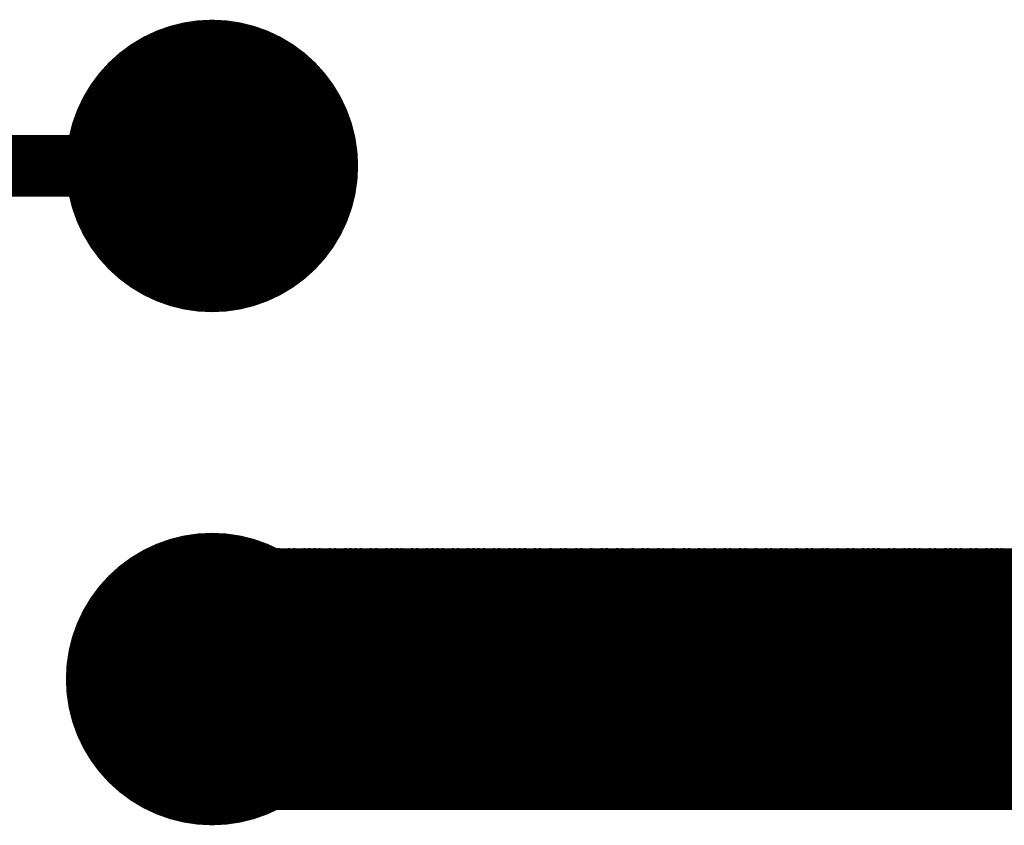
# Model space of a CAD drawing. Extents: x 0.24 to 7.39, y 0.21 to 4.62.
# Tile 11 of 33: x 6.56 to 6.75, y 0.69 to 0.85. Entities that reach past the tile are written whole.
import ezdxf

# ---------------------------------------------------------------- set-up
doc = ezdxf.new("R2010")
doc.units = 0

msp = doc.modelspace()

# ---------------------------------------------------------------- linework, layer by layer
at = {"layer": 'TOP'}
for points, const_width in [([(6.582, 0.821, 1), (6.61, 0.821, 1)], 0.029), ([(6.593, 0.821, 1), (6.599, 0.821, 1)], 0.006), ([(6.582, 0.721, 1), (6.61, 0.721, 1)], 0.029), ([(6.5957, 0.746, 1), (6.5963, 0.746, 1)], 0.0005), ([(6.5957, 0.746, 1), (6.5963, 0.746, 1)], 0.0005), ([(6.5957, 0.745, 1), (6.5963, 0.745, 1)], 0.0005), ([(6.5968, 0.746, 1), (6.5973, 0.746, 1)], 0.0005), ([(6.5977, 0.746, 1), (6.5983, 0.746, 1)], 0.0005), ([(6.5987, 0.746, 1), (6.5993, 0.746, 1)], 0.0005), ([(6.5997, 0.746, 1), (6.6003, 0.746, 1)], 0.0005), ([(6.6007, 0.746, 1), (6.6013, 0.746, 1)], 0.0005), ([(6.6018, 0.746, 1), (6.6023, 0.746, 1)], 0.0005), ([(6.6027, 0.746, 1), (6.6033, 0.746, 1)], 0.0005), ([(6.6027, 0.746, 1), (6.6033, 0.746, 1)], 0.0005), ([(6.6037, 0.746, 1), (6.6043, 0.746, 1)], 0.0005), ([(6.6048, 0.746, 1), (6.6053, 0.746, 1)], 0.0005), ([(6.6057, 0.746, 1), (6.6063, 0.746, 1)], 0.0005), ([(6.6067, 0.746, 1), (6.6073, 0.746, 1)], 0.0005), ([(6.6077, 0.746, 1), (6.6083, 0.746, 1)], 0.0005), ([(6.6087, 0.746, 1), (6.6093, 0.746, 1)], 0.0005), ([(6.6098, 0.746, 1), (6.6103, 0.746, 1)], 0.0005), ([(6.6107, 0.746, 1), (6.6113, 0.746, 1)], 0.0005), ([(6.6117, 0.746, 1), (6.6123, 0.746, 1)], 0.0005), ([(6.6117, 0.746, 1), (6.6123, 0.746, 1)], 0.0005), ([(6.6128, 0.746, 1), (6.6133, 0.746, 1)], 0.0005), ([(6.6137, 0.746, 1), (6.6143, 0.746, 1)], 0.0005), ([(6.6147, 0.746, 1), (6.6153, 0.746, 1)], 0.0005), ([(6.6157, 0.746, 1), (6.6163, 0.746, 1)], 0.0005), ([(6.6167, 0.746, 1), (6.6173, 0.746, 1)], 0.0005), ([(6.6178, 0.746, 1), (6.6183, 0.746, 1)], 0.0005), ([(6.6187, 0.746, 1), (6.6193, 0.746, 1)], 0.0005), ([(6.6197, 0.746, 1), (6.6203, 0.746, 1)], 0.0005), ([(6.6208, 0.746, 1), (6.6213, 0.746, 1)], 0.0005), ([(6.6208, 0.746, 1), (6.6213, 0.746, 1)], 0.0005), ([(6.6217, 0.746, 1), (6.6223, 0.746, 1)], 0.0005), ([(6.6227, 0.746, 1), (6.6233, 0.746, 1)], 0.0005), ([(6.6237, 0.746, 1), (6.6243, 0.746, 1)], 0.0005), ([(6.6247, 0.746, 1), (6.6253, 0.746, 1)], 0.0005), ([(6.6258, 0.746, 1), (6.6263, 0.746, 1)], 0.0005), ([(6.6267, 0.746, 1), (6.6273, 0.746, 1)], 0.0005), ([(6.6277, 0.746, 1), (6.6283, 0.746, 1)], 0.0005), ([(6.6287, 0.746, 1), (6.6292, 0.746, 1)], 0.0005), ([(6.6297, 0.746, 1), (6.6303, 0.746, 1)], 0.0005), ([(6.6297, 0.746, 1), (6.6303, 0.746, 1)], 0.0005), ([(6.6307, 0.746, 1), (6.6313, 0.746, 1)], 0.0005), ([(6.6317, 0.746, 1), (6.6323, 0.746, 1)], 0.0005), ([(6.6327, 0.746, 1), (6.6333, 0.746, 1)], 0.0005), ([(6.6338, 0.746, 1), (6.6343, 0.746, 1)], 0.0005), ([(6.6347, 0.746, 1), (6.6353, 0.746, 1)], 0.0005), ([(6.6357, 0.746, 1), (6.6363, 0.746, 1)], 0.0005), ([(6.6367, 0.746, 1), (6.6372, 0.746, 1)], 0.0005), ([(6.6377, 0.746, 1), (6.6383, 0.746, 1)], 0.0005), ([(6.6387, 0.746, 1), (6.6393, 0.746, 1)], 0.0005), ([(6.6387, 0.746, 1), (6.6393, 0.746, 1)], 0.0005), ([(6.6397, 0.746, 1), (6.6403, 0.746, 1)], 0.0005), ([(6.6407, 0.746, 1), (6.6413, 0.746, 1)], 0.0005), ([(6.6418, 0.746, 1), (6.6423, 0.746, 1)], 0.0005), ([(6.6427, 0.746, 1), (6.6433, 0.746, 1)], 0.0005), ([(6.6437, 0.746, 1), (6.6443, 0.746, 1)], 0.0005), ([(6.6447, 0.746, 1), (6.6452, 0.746, 1)], 0.0005), ([(6.6457, 0.746, 1), (6.6463, 0.746, 1)], 0.0005), ([(6.6467, 0.746, 1), (6.6473, 0.746, 1)], 0.0005), ([(6.6477, 0.746, 1), (6.6483, 0.746, 1)], 0.0005), ([(6.6477, 0.746, 1), (6.6483, 0.746, 1)], 0.0005), ([(6.6487, 0.746, 1), (6.6493, 0.746, 1)], 0.0005), ([(6.6498, 0.746, 1), (6.6503, 0.746, 1)], 0.0005), ([(6.6507, 0.746, 1), (6.6513, 0.746, 1)], 0.0005), ([(6.6517, 0.746, 1), (6.6523, 0.746, 1)], 0.0005), ([(6.6527, 0.746, 1), (6.6532, 0.746, 1)], 0.0005), ([(6.6537, 0.746, 1), (6.6543, 0.746, 1)], 0.0005), ([(6.6547, 0.746, 1), (6.6553, 0.746, 1)], 0.0005), ([(6.6557, 0.746, 1), (6.6563, 0.746, 1)], 0.0005), ([(6.6567, 0.746, 1), (6.6573, 0.746, 1)], 0.0005), ([(6.6567, 0.746, 1), (6.6573, 0.746, 1)], 0.0005), ([(6.6578, 0.746, 1), (6.6583, 0.746, 1)], 0.0005), ([(6.6587, 0.746, 1), (6.6593, 0.746, 1)], 0.0005), ([(6.6597, 0.746, 1), (6.6603, 0.746, 1)], 0.0005), ([(6.6607, 0.746, 1), (6.6612, 0.746, 1)], 0.0005), ([(6.6617, 0.746, 1), (6.6623, 0.746, 1)], 0.0005), ([(6.6628, 0.746, 1), (6.6633, 0.746, 1)], 0.0005), ([(6.6637, 0.746, 1), (6.6643, 0.746, 1)], 0.0005), ([(6.6647, 0.746, 1), (6.6653, 0.746, 1)], 0.0005), ([(6.6658, 0.746, 1), (6.6663, 0.746, 1)], 0.0005), ([(6.6658, 0.746, 1), (6.6663, 0.746, 1)], 0.0005), ([(6.6667, 0.746, 1), (6.6673, 0.746, 1)], 0.0005), ([(6.6677, 0.746, 1), (6.6683, 0.746, 1)], 0.0005), ([(6.6687, 0.746, 1), (6.6692, 0.746, 1)], 0.0005), ([(6.6697, 0.746, 1), (6.6703, 0.746, 1)], 0.0005), ([(6.6708, 0.746, 1), (6.6713, 0.746, 1)], 0.0005), ([(6.6717, 0.746, 1), (6.6723, 0.746, 1)], 0.0005), ([(6.6727, 0.746, 1), (6.6733, 0.746, 1)], 0.0005), ([(6.6738, 0.746, 1), (6.6743, 0.746, 1)], 0.0005), ([(6.6747, 0.746, 1), (6.6753, 0.746, 1)], 0.0005), ([(6.6747, 0.746, 1), (6.6753, 0.746, 1)], 0.0005), ([(6.6757, 0.746, 1), (6.6763, 0.746, 1)], 0.0005), ([(6.6767, 0.746, 1), (6.6772, 0.746, 1)], 0.0005), ([(6.6777, 0.746, 1), (6.6783, 0.746, 1)], 0.0005), ([(6.6788, 0.746, 1), (6.6793, 0.746, 1)], 0.0005), ([(6.6797, 0.746, 1), (6.6803, 0.746, 1)], 0.0005), ([(6.6807, 0.746, 1), (6.6813, 0.746, 1)], 0.0005), ([(6.6818, 0.746, 1), (6.6823, 0.746, 1)], 0.0005), ([(6.6827, 0.746, 1), (6.6833, 0.746, 1)], 0.0005), ([(6.6837, 0.746, 1), (6.6843, 0.746, 1)], 0.0005), ([(6.6837, 0.746, 1), (6.6843, 0.746, 1)], 0.0005), ([(6.6847, 0.746, 1), (6.6852, 0.746, 1)], 0.0005), ([(6.6857, 0.746, 1), (6.6863, 0.746, 1)], 0.0005), ([(6.6868, 0.746, 1), (6.6873, 0.746, 1)], 0.0005), ([(6.6877, 0.746, 1), (6.6883, 0.746, 1)], 0.0005), ([(6.6887, 0.746, 1), (6.6893, 0.746, 1)], 0.0005), ([(6.6898, 0.746, 1), (6.6903, 0.746, 1)], 0.0005), ([(6.6907, 0.746, 1), (6.6913, 0.746, 1)], 0.0005), ([(6.6917, 0.746, 1), (6.6923, 0.746, 1)], 0.0005), ([(6.6927, 0.746, 1), (6.6932, 0.746, 1)], 0.0005), ([(6.6927, 0.746, 1), (6.6932, 0.746, 1)], 0.0005), ([(6.6937, 0.746, 1), (6.6943, 0.746, 1)], 0.0005), ([(6.6948, 0.746, 1), (6.6953, 0.746, 1)], 0.0005), ([(6.6957, 0.746, 1), (6.6963, 0.746, 1)], 0.0005), ([(6.6967, 0.746, 1), (6.6973, 0.746, 1)], 0.0005), ([(6.6978, 0.746, 1), (6.6983, 0.746, 1)], 0.0005), ([(6.6987, 0.746, 1), (6.6993, 0.746, 1)], 0.0005), ([(6.6997, 0.746, 1), (6.7003, 0.746, 1)], 0.0005), ([(6.7007, 0.746, 1), (6.7012, 0.746, 1)], 0.0005), ([(6.7017, 0.746, 1), (6.7023, 0.746, 1)], 0.0005), ([(6.7017, 0.746, 1), (6.7023, 0.746, 1)], 0.0005), ([(6.7028, 0.746, 1), (6.7033, 0.746, 1)], 0.0005), ([(6.7037, 0.746, 1), (6.7043, 0.746, 1)], 0.0005), ([(6.7047, 0.746, 1), (6.7053, 0.746, 1)], 0.0005), ([(6.7058, 0.746, 1), (6.7063, 0.746, 1)], 0.0005), ([(6.7067, 0.746, 1), (6.7073, 0.746, 1)], 0.0005), ([(6.7077, 0.746, 1), (6.7083, 0.746, 1)], 0.0005), ([(6.7087, 0.746, 1), (6.7092, 0.746, 1)], 0.0005), ([(6.7097, 0.746, 1), (6.7103, 0.746, 1)], 0.0005), ([(6.7108, 0.746, 1), (6.7113, 0.746, 1)], 0.0005), ([(6.7108, 0.746, 1), (6.7113, 0.746, 1)], 0.0005), ([(6.7117, 0.746, 1), (6.7123, 0.746, 1)], 0.0005), ([(6.7127, 0.746, 1), (6.7133, 0.746, 1)], 0.0005), ([(6.7138, 0.746, 1), (6.7143, 0.746, 1)], 0.0005), ([(6.7147, 0.746, 1), (6.7153, 0.746, 1)], 0.0005), ([(6.7157, 0.746, 1), (6.7163, 0.746, 1)], 0.0005), ([(6.7167, 0.746, 1), (6.7172, 0.746, 1)], 0.0005), ([(6.7177, 0.746, 1), (6.7183, 0.746, 1)], 0.0005), ([(6.7188, 0.746, 1), (6.7193, 0.746, 1)], 0.0005), ([(6.7197, 0.746, 1), (6.7203, 0.746, 1)], 0.0005), ([(6.7197, 0.746, 1), (6.7203, 0.746, 1)], 0.0005), ([(6.7207, 0.746, 1), (6.7213, 0.746, 1)], 0.0005), ([(6.7218, 0.746, 1), (6.7223, 0.746, 1)], 0.0005), ([(6.7227, 0.746, 1), (6.7233, 0.746, 1)], 0.0005), ([(6.7237, 0.746, 1), (6.7243, 0.746, 1)], 0.0005), ([(6.7247, 0.746, 1), (6.7253, 0.746, 1)], 0.0005), ([(6.7257, 0.746, 1), (6.7263, 0.746, 1)], 0.0005), ([(6.7268, 0.746, 1), (6.7273, 0.746, 1)], 0.0005), ([(6.7277, 0.746, 1), (6.7283, 0.746, 1)], 0.0005), ([(6.7287, 0.746, 1), (6.7293, 0.746, 1)], 0.0005), ([(6.7287, 0.746, 1), (6.7293, 0.746, 1)], 0.0005), ([(6.7298, 0.746, 1), (6.7303, 0.746, 1)], 0.0005), ([(6.7307, 0.746, 1), (6.7313, 0.746, 1)], 0.0005), ([(6.7317, 0.746, 1), (6.7323, 0.746, 1)], 0.0005), ([(6.7327, 0.746, 1), (6.7333, 0.746, 1)], 0.0005), ([(6.7337, 0.746, 1), (6.7343, 0.746, 1)], 0.0005), ([(6.7348, 0.746, 1), (6.7353, 0.746, 1)], 0.0005), ([(6.7357, 0.746, 1), (6.7363, 0.746, 1)], 0.0005), ([(6.7367, 0.746, 1), (6.7373, 0.746, 1)], 0.0005), ([(6.7378, 0.746, 1), (6.7383, 0.746, 1)], 0.0005), ([(6.7378, 0.746, 1), (6.7383, 0.746, 1)], 0.0005), ([(6.7387, 0.746, 1), (6.7393, 0.746, 1)], 0.0005), ([(6.7397, 0.746, 1), (6.7403, 0.746, 1)], 0.0005), ([(6.7407, 0.746, 1), (6.7413, 0.746, 1)], 0.0005), ([(6.7417, 0.746, 1), (6.7423, 0.746, 1)], 0.0005), ([(6.7428, 0.746, 1), (6.7433, 0.746, 1)], 0.0005), ([(6.7437, 0.746, 1), (6.7443, 0.746, 1)], 0.0005), ([(6.7447, 0.746, 1), (6.7453, 0.746, 1)], 0.0005), ([(6.7458, 0.746, 1), (6.7463, 0.746, 1)], 0.0005), ([(6.7467, 0.746, 1), (6.7473, 0.746, 1)], 0.0005), ([(6.7467, 0.746, 1), (6.7473, 0.746, 1)], 0.0005), ([(6.7477, 0.746, 1), (6.7483, 0.746, 1)], 0.0005), ([(6.7487, 0.746, 1), (6.7493, 0.746, 1)], 0.0005), ([(6.7497, 0.746, 1), (6.7503, 0.746, 1)], 0.0005), ([(6.5957, 0.744, 1), (6.5963, 0.744, 1)], 0.0005), ([(6.5957, 0.743, 1), (6.5963, 0.743, 1)], 0.0005), ([(6.5957, 0.742, 1), (6.5963, 0.742, 1)], 0.0005), ([(6.5957, 0.741, 1), (6.5963, 0.741, 1)], 0.0005), ([(6.5957, 0.74, 1), (6.5963, 0.74, 1)], 0.0005), ([(6.5957, 0.739, 1), (6.5963, 0.739, 1)], 0.0005), ([(6.5957, 0.738, 1), (6.5963, 0.738, 1)], 0.0005), ([(6.5957, 0.737, 1), (6.5963, 0.737, 1)], 0.0005), ([(6.5957, 0.736, 1), (6.5963, 0.736, 1)], 0.0005), ([(6.5957, 0.736, 1), (6.5963, 0.736, 1)], 0.0005), ([(6.5957, 0.735, 1), (6.5963, 0.735, 1)], 0.0005), ([(6.5957, 0.734, 1), (6.5963, 0.734, 1)], 0.0005), ([(6.5957, 0.733, 1), (6.5963, 0.733, 1)], 0.0005), ([(6.5957, 0.732, 1), (6.5963, 0.732, 1)], 0.0005), ([(6.5957, 0.731, 1), (6.5963, 0.731, 1)], 0.0005), ([(6.5957, 0.73, 1), (6.5963, 0.73, 1)], 0.0005), ([(6.5957, 0.729, 1), (6.5963, 0.729, 1)], 0.0005), ([(6.5957, 0.728, 1), (6.5963, 0.728, 1)], 0.0005), ([(6.5957, 0.727, 1), (6.5963, 0.727, 1)], 0.0005), ([(6.5957, 0.727, 1), (6.5963, 0.727, 1)], 0.0005), ([(6.5957, 0.726, 1), (6.5963, 0.726, 1)], 0.0005), ([(6.5957, 0.725, 1), (6.5963, 0.725, 1)], 0.0005), ([(6.5957, 0.724, 1), (6.5963, 0.724, 1)], 0.0005), ([(6.5957, 0.723, 1), (6.5963, 0.723, 1)], 0.0005), ([(6.5957, 0.722, 1), (6.5963, 0.722, 1)], 0.0005), ([(6.5957, 0.721, 1), (6.5963, 0.721, 1)], 0.0005), ([(6.5957, 0.72, 1), (6.5963, 0.72, 1)], 0.0005), ([(6.5957, 0.719, 1), (6.5963, 0.719, 1)], 0.0005), ([(6.5957, 0.718, 1), (6.5963, 0.718, 1)], 0.0005), ([(6.5957, 0.718, 1), (6.5963, 0.718, 1)], 0.0005), ([(6.5957, 0.717, 1), (6.5963, 0.717, 1)], 0.0005), ([(6.5957, 0.716, 1), (6.5963, 0.716, 1)], 0.0005), ([(6.5957, 0.715, 1), (6.5963, 0.715, 1)], 0.0005), ([(6.5957, 0.714, 1), (6.5963, 0.714, 1)], 0.0005), ([(6.5957, 0.713, 1), (6.5963, 0.713, 1)], 0.0005), ([(6.5957, 0.712, 1), (6.5963, 0.712, 1)], 0.0005), ([(6.5957, 0.711, 1), (6.5963, 0.711, 1)], 0.0005), ([(6.5957, 0.71, 1), (6.5963, 0.71, 1)], 0.0005), ([(6.5957, 0.709, 1), (6.5963, 0.709, 1)], 0.0005), ([(6.5957, 0.709, 1), (6.5963, 0.709, 1)], 0.0005), ([(6.5957, 0.708, 1), (6.5963, 0.708, 1)], 0.0005), ([(6.5957, 0.707, 1), (6.5963, 0.707, 1)], 0.0005), ([(6.5957, 0.706, 1), (6.5963, 0.706, 1)], 0.0005), ([(6.5957, 0.705, 1), (6.5963, 0.705, 1)], 0.0005), ([(6.5957, 0.704, 1), (6.5963, 0.704, 1)], 0.0005), ([(6.5957, 0.703, 1), (6.5963, 0.703, 1)], 0.0005), ([(6.5957, 0.702, 1), (6.5963, 0.702, 1)], 0.0005), ([(6.5957, 0.701, 1), (6.5963, 0.701, 1)], 0.0005), ([(6.5957, 0.7, 1), (6.5963, 0.7, 1)], 0.0005), ([(6.5957, 0.7, 1), (6.5963, 0.7, 1)], 0.0005), ([(6.5957, 0.699, 1), (6.5963, 0.699, 1)], 0.0005), ([(6.5957, 0.698, 1), (6.5963, 0.698, 1)], 0.0005), ([(6.5957, 0.697, 1), (6.5963, 0.697, 1)], 0.0005), ([(6.5957, 0.696, 1), (6.5963, 0.696, 1)], 0.0005), ([(6.5957, 0.696, 1), (6.5963, 0.696, 1)], 0.0005), ([(6.5968, 0.696, 1), (6.5973, 0.696, 1)], 0.0005), ([(6.5977, 0.696, 1), (6.5983, 0.696, 1)], 0.0005), ([(6.5987, 0.696, 1), (6.5993, 0.696, 1)], 0.0005), ([(6.5997, 0.696, 1), (6.6003, 0.696, 1)], 0.0005), ([(6.6007, 0.696, 1), (6.6013, 0.696, 1)], 0.0005), ([(6.6018, 0.696, 1), (6.6023, 0.696, 1)], 0.0005), ([(6.6027, 0.696, 1), (6.6033, 0.696, 1)], 0.0005), ([(6.6027, 0.696, 1), (6.6033, 0.696, 1)], 0.0005), ([(6.6037, 0.696, 1), (6.6043, 0.696, 1)], 0.0005), ([(6.6048, 0.696, 1), (6.6053, 0.696, 1)], 0.0005), ([(6.6057, 0.696, 1), (6.6063, 0.696, 1)], 0.0005), ([(6.6067, 0.696, 1), (6.6073, 0.696, 1)], 0.0005), ([(6.6077, 0.696, 1), (6.6083, 0.696, 1)], 0.0005), ([(6.6087, 0.696, 1), (6.6093, 0.696, 1)], 0.0005), ([(6.6098, 0.696, 1), (6.6103, 0.696, 1)], 0.0005), ([(6.6107, 0.696, 1), (6.6113, 0.696, 1)], 0.0005), ([(6.6117, 0.696, 1), (6.6123, 0.696, 1)], 0.0005), ([(6.6117, 0.696, 1), (6.6123, 0.696, 1)], 0.0005), ([(6.6128, 0.696, 1), (6.6133, 0.696, 1)], 0.0005), ([(6.6137, 0.696, 1), (6.6143, 0.696, 1)], 0.0005), ([(6.6147, 0.696, 1), (6.6153, 0.696, 1)], 0.0005), ([(6.6157, 0.696, 1), (6.6163, 0.696, 1)], 0.0005), ([(6.6167, 0.696, 1), (6.6173, 0.696, 1)], 0.0005), ([(6.6178, 0.696, 1), (6.6183, 0.696, 1)], 0.0005), ([(6.6187, 0.696, 1), (6.6193, 0.696, 1)], 0.0005), ([(6.6197, 0.696, 1), (6.6203, 0.696, 1)], 0.0005), ([(6.6208, 0.696, 1), (6.6213, 0.696, 1)], 0.0005), ([(6.6208, 0.696, 1), (6.6213, 0.696, 1)], 0.0005), ([(6.6217, 0.696, 1), (6.6223, 0.696, 1)], 0.0005), ([(6.6227, 0.696, 1), (6.6233, 0.696, 1)], 0.0005), ([(6.6237, 0.696, 1), (6.6243, 0.696, 1)], 0.0005), ([(6.6247, 0.696, 1), (6.6253, 0.696, 1)], 0.0005), ([(6.6258, 0.696, 1), (6.6263, 0.696, 1)], 0.0005), ([(6.6267, 0.696, 1), (6.6273, 0.696, 1)], 0.0005), ([(6.6277, 0.696, 1), (6.6283, 0.696, 1)], 0.0005), ([(6.6287, 0.696, 1), (6.6292, 0.696, 1)], 0.0005), ([(6.6297, 0.696, 1), (6.6303, 0.696, 1)], 0.0005), ([(6.6297, 0.696, 1), (6.6303, 0.696, 1)], 0.0005), ([(6.6307, 0.696, 1), (6.6313, 0.696, 1)], 0.0005), ([(6.6317, 0.696, 1), (6.6323, 0.696, 1)], 0.0005), ([(6.6327, 0.696, 1), (6.6333, 0.696, 1)], 0.0005), ([(6.6338, 0.696, 1), (6.6343, 0.696, 1)], 0.0005), ([(6.6347, 0.696, 1), (6.6353, 0.696, 1)], 0.0005), ([(6.6357, 0.696, 1), (6.6363, 0.696, 1)], 0.0005), ([(6.6367, 0.696, 1), (6.6372, 0.696, 1)], 0.0005), ([(6.6377, 0.696, 1), (6.6383, 0.696, 1)], 0.0005), ([(6.6387, 0.696, 1), (6.6393, 0.696, 1)], 0.0005), ([(6.6387, 0.696, 1), (6.6393, 0.696, 1)], 0.0005), ([(6.6397, 0.696, 1), (6.6403, 0.696, 1)], 0.0005), ([(6.6407, 0.696, 1), (6.6413, 0.696, 1)], 0.0005), ([(6.6418, 0.696, 1), (6.6423, 0.696, 1)], 0.0005), ([(6.6427, 0.696, 1), (6.6433, 0.696, 1)], 0.0005), ([(6.6437, 0.696, 1), (6.6443, 0.696, 1)], 0.0005), ([(6.6447, 0.696, 1), (6.6452, 0.696, 1)], 0.0005), ([(6.6457, 0.696, 1), (6.6463, 0.696, 1)], 0.0005), ([(6.6467, 0.696, 1), (6.6473, 0.696, 1)], 0.0005), ([(6.6477, 0.696, 1), (6.6483, 0.696, 1)], 0.0005), ([(6.6477, 0.696, 1), (6.6483, 0.696, 1)], 0.0005), ([(6.6487, 0.696, 1), (6.6493, 0.696, 1)], 0.0005), ([(6.6498, 0.696, 1), (6.6503, 0.696, 1)], 0.0005), ([(6.6507, 0.696, 1), (6.6513, 0.696, 1)], 0.0005), ([(6.6517, 0.696, 1), (6.6523, 0.696, 1)], 0.0005), ([(6.6527, 0.696, 1), (6.6532, 0.696, 1)], 0.0005), ([(6.6537, 0.696, 1), (6.6543, 0.696, 1)], 0.0005), ([(6.6547, 0.696, 1), (6.6553, 0.696, 1)], 0.0005), ([(6.6557, 0.696, 1), (6.6563, 0.696, 1)], 0.0005), ([(6.6567, 0.696, 1), (6.6573, 0.696, 1)], 0.0005), ([(6.6567, 0.696, 1), (6.6573, 0.696, 1)], 0.0005), ([(6.6578, 0.696, 1), (6.6583, 0.696, 1)], 0.0005), ([(6.6587, 0.696, 1), (6.6593, 0.696, 1)], 0.0005), ([(6.6597, 0.696, 1), (6.6603, 0.696, 1)], 0.0005), ([(6.6607, 0.696, 1), (6.6612, 0.696, 1)], 0.0005), ([(6.6617, 0.696, 1), (6.6623, 0.696, 1)], 0.0005), ([(6.6628, 0.696, 1), (6.6633, 0.696, 1)], 0.0005), ([(6.6637, 0.696, 1), (6.6643, 0.696, 1)], 0.0005), ([(6.6647, 0.696, 1), (6.6653, 0.696, 1)], 0.0005), ([(6.6658, 0.696, 1), (6.6663, 0.696, 1)], 0.0005), ([(6.6658, 0.696, 1), (6.6663, 0.696, 1)], 0.0005), ([(6.6667, 0.696, 1), (6.6673, 0.696, 1)], 0.0005), ([(6.6677, 0.696, 1), (6.6683, 0.696, 1)], 0.0005), ([(6.6687, 0.696, 1), (6.6692, 0.696, 1)], 0.0005), ([(6.6697, 0.696, 1), (6.6703, 0.696, 1)], 0.0005), ([(6.6708, 0.696, 1), (6.6713, 0.696, 1)], 0.0005), ([(6.6717, 0.696, 1), (6.6723, 0.696, 1)], 0.0005), ([(6.6727, 0.696, 1), (6.6733, 0.696, 1)], 0.0005), ([(6.6738, 0.696, 1), (6.6743, 0.696, 1)], 0.0005), ([(6.6747, 0.696, 1), (6.6753, 0.696, 1)], 0.0005), ([(6.6747, 0.696, 1), (6.6753, 0.696, 1)], 0.0005), ([(6.6757, 0.696, 1), (6.6763, 0.696, 1)], 0.0005), ([(6.6767, 0.696, 1), (6.6772, 0.696, 1)], 0.0005), ([(6.6777, 0.696, 1), (6.6783, 0.696, 1)], 0.0005), ([(6.6788, 0.696, 1), (6.6793, 0.696, 1)], 0.0005), ([(6.6797, 0.696, 1), (6.6803, 0.696, 1)], 0.0005), ([(6.6807, 0.696, 1), (6.6813, 0.696, 1)], 0.0005), ([(6.6818, 0.696, 1), (6.6823, 0.696, 1)], 0.0005), ([(6.6827, 0.696, 1), (6.6833, 0.696, 1)], 0.0005), ([(6.6837, 0.696, 1), (6.6843, 0.696, 1)], 0.0005), ([(6.6837, 0.696, 1), (6.6843, 0.696, 1)], 0.0005), ([(6.6847, 0.696, 1), (6.6852, 0.696, 1)], 0.0005), ([(6.6857, 0.696, 1), (6.6863, 0.696, 1)], 0.0005), ([(6.6868, 0.696, 1), (6.6873, 0.696, 1)], 0.0005), ([(6.6877, 0.696, 1), (6.6883, 0.696, 1)], 0.0005), ([(6.6887, 0.696, 1), (6.6893, 0.696, 1)], 0.0005), ([(6.6898, 0.696, 1), (6.6903, 0.696, 1)], 0.0005), ([(6.6907, 0.696, 1), (6.6913, 0.696, 1)], 0.0005), ([(6.6917, 0.696, 1), (6.6923, 0.696, 1)], 0.0005), ([(6.6927, 0.696, 1), (6.6932, 0.696, 1)], 0.0005), ([(6.6927, 0.696, 1), (6.6932, 0.696, 1)], 0.0005), ([(6.6937, 0.696, 1), (6.6943, 0.696, 1)], 0.0005), ([(6.6948, 0.696, 1), (6.6953, 0.696, 1)], 0.0005), ([(6.6957, 0.696, 1), (6.6963, 0.696, 1)], 0.0005), ([(6.6967, 0.696, 1), (6.6973, 0.696, 1)], 0.0005), ([(6.6978, 0.696, 1), (6.6983, 0.696, 1)], 0.0005), ([(6.6987, 0.696, 1), (6.6993, 0.696, 1)], 0.0005), ([(6.6997, 0.696, 1), (6.7003, 0.696, 1)], 0.0005), ([(6.7007, 0.696, 1), (6.7012, 0.696, 1)], 0.0005), ([(6.7017, 0.696, 1), (6.7023, 0.696, 1)], 0.0005), ([(6.7017, 0.696, 1), (6.7023, 0.696, 1)], 0.0005), ([(6.7028, 0.696, 1), (6.7033, 0.696, 1)], 0.0005), ([(6.7037, 0.696, 1), (6.7043, 0.696, 1)], 0.0005), ([(6.7047, 0.696, 1), (6.7053, 0.696, 1)], 0.0005), ([(6.7058, 0.696, 1), (6.7063, 0.696, 1)], 0.0005), ([(6.7067, 0.696, 1), (6.7073, 0.696, 1)], 0.0005), ([(6.7077, 0.696, 1), (6.7083, 0.696, 1)], 0.0005), ([(6.7087, 0.696, 1), (6.7092, 0.696, 1)], 0.0005), ([(6.7097, 0.696, 1), (6.7103, 0.696, 1)], 0.0005), ([(6.7108, 0.696, 1), (6.7113, 0.696, 1)], 0.0005), ([(6.7108, 0.696, 1), (6.7113, 0.696, 1)], 0.0005), ([(6.7117, 0.696, 1), (6.7123, 0.696, 1)], 0.0005), ([(6.7127, 0.696, 1), (6.7133, 0.696, 1)], 0.0005), ([(6.7138, 0.696, 1), (6.7143, 0.696, 1)], 0.0005), ([(6.7147, 0.696, 1), (6.7153, 0.696, 1)], 0.0005), ([(6.7157, 0.696, 1), (6.7163, 0.696, 1)], 0.0005), ([(6.7167, 0.696, 1), (6.7172, 0.696, 1)], 0.0005), ([(6.7177, 0.696, 1), (6.7183, 0.696, 1)], 0.0005), ([(6.7188, 0.696, 1), (6.7193, 0.696, 1)], 0.0005), ([(6.7197, 0.696, 1), (6.7203, 0.696, 1)], 0.0005), ([(6.7197, 0.696, 1), (6.7203, 0.696, 1)], 0.0005), ([(6.7207, 0.696, 1), (6.7213, 0.696, 1)], 0.0005), ([(6.7218, 0.696, 1), (6.7223, 0.696, 1)], 0.0005), ([(6.7227, 0.696, 1), (6.7233, 0.696, 1)], 0.0005), ([(6.7237, 0.696, 1), (6.7243, 0.696, 1)], 0.0005), ([(6.7247, 0.696, 1), (6.7253, 0.696, 1)], 0.0005), ([(6.7257, 0.696, 1), (6.7263, 0.696, 1)], 0.0005), ([(6.7268, 0.696, 1), (6.7273, 0.696, 1)], 0.0005), ([(6.7277, 0.696, 1), (6.7283, 0.696, 1)], 0.0005), ([(6.7287, 0.696, 1), (6.7293, 0.696, 1)], 0.0005), ([(6.7287, 0.696, 1), (6.7293, 0.696, 1)], 0.0005), ([(6.7298, 0.696, 1), (6.7303, 0.696, 1)], 0.0005), ([(6.7307, 0.696, 1), (6.7313, 0.696, 1)], 0.0005), ([(6.7317, 0.696, 1), (6.7323, 0.696, 1)], 0.0005), ([(6.7327, 0.696, 1), (6.7333, 0.696, 1)], 0.0005), ([(6.7337, 0.696, 1), (6.7343, 0.696, 1)], 0.0005), ([(6.7348, 0.696, 1), (6.7353, 0.696, 1)], 0.0005), ([(6.7357, 0.696, 1), (6.7363, 0.696, 1)], 0.0005), ([(6.7367, 0.696, 1), (6.7373, 0.696, 1)], 0.0005), ([(6.7378, 0.696, 1), (6.7383, 0.696, 1)], 0.0005), ([(6.7378, 0.696, 1), (6.7383, 0.696, 1)], 0.0005), ([(6.7387, 0.696, 1), (6.7393, 0.696, 1)], 0.0005), ([(6.7397, 0.696, 1), (6.7403, 0.696, 1)], 0.0005), ([(6.7407, 0.696, 1), (6.7413, 0.696, 1)], 0.0005), ([(6.7417, 0.696, 1), (6.7423, 0.696, 1)], 0.0005), ([(6.7428, 0.696, 1), (6.7433, 0.696, 1)], 0.0005), ([(6.7437, 0.696, 1), (6.7443, 0.696, 1)], 0.0005), ([(6.7447, 0.696, 1), (6.7453, 0.696, 1)], 0.0005), ([(6.7458, 0.696, 1), (6.7463, 0.696, 1)], 0.0005), ([(6.7467, 0.696, 1), (6.7473, 0.696, 1)], 0.0005), ([(6.7467, 0.696, 1), (6.7473, 0.696, 1)], 0.0005), ([(6.7477, 0.696, 1), (6.7483, 0.696, 1)], 0.0005), ([(6.7487, 0.696, 1), (6.7493, 0.696, 1)], 0.0005), ([(6.7497, 0.696, 1), (6.7503, 0.696, 1)], 0.0005)]:
    msp.add_lwpolyline(points, format="xyb", close=True, dxfattribs=dict(at, const_width=const_width))
for points, const_width in [([(6.421, 0.821), (6.596, 0.821)], 0.012), ([(6.596, 0.696), (6.596, 0.746)], 0.001), ([(6.596, 0.746), (6.946, 0.746)], 0.001), ([(6.596, 0.745), (7.02, 0.745)], 0.001), ([(6.597, 0.696), (6.597, 0.746)], 0.001), ([(6.598, 0.696), (6.598, 0.746)], 0.001), ([(6.599, 0.696), (6.599, 0.746)], 0.001), ([(6.6, 0.696), (6.6, 0.746)], 0.001), ([(6.601, 0.696), (6.601, 0.746)], 0.001), ([(6.602, 0.696), (6.602, 0.746)], 0.001), ([(6.603, 0.696), (6.603, 0.746)], 0.001), ([(6.603, 0.696), (6.603, 0.746)], 0.001), ([(6.604, 0.696), (6.604, 0.746)], 0.001), ([(6.605, 0.696), (6.605, 0.746)], 0.001), ([(6.606, 0.696), (6.606, 0.746)], 0.001), ([(6.607, 0.696), (6.607, 0.746)], 0.001), ([(6.608, 0.696), (6.608, 0.746)], 0.001), ([(6.609, 0.696), (6.609, 0.746)], 0.001), ([(6.61, 0.696), (6.61, 0.746)], 0.001), ([(6.611, 0.696), (6.611, 0.746)], 0.001), ([(6.612, 0.696), (6.612, 0.746)], 0.001), ([(6.612, 0.696), (6.612, 0.746)], 0.001), ([(6.613, 0.696), (6.613, 0.746)], 0.001), ([(6.614, 0.696), (6.614, 0.746)], 0.001), ([(6.615, 0.696), (6.615, 0.746)], 0.001), ([(6.616, 0.696), (6.616, 0.746)], 0.001), ([(6.617, 0.696), (6.617, 0.746)], 0.001), ([(6.618, 0.696), (6.618, 0.746)], 0.001), ([(6.619, 0.696), (6.619, 0.746)], 0.001), ([(6.62, 0.696), (6.62, 0.746)], 0.001), ([(6.621, 0.696), (6.621, 0.746)], 0.001), ([(6.621, 0.696), (6.621, 0.746)], 0.001), ([(6.622, 0.696), (6.622, 0.746)], 0.001), ([(6.623, 0.696), (6.623, 0.746)], 0.001), ([(6.624, 0.696), (6.624, 0.746)], 0.001), ([(6.625, 0.696), (6.625, 0.746)], 0.001), ([(6.626, 0.696), (6.626, 0.746)], 0.001), ([(6.627, 0.696), (6.627, 0.746)], 0.001), ([(6.628, 0.696), (6.628, 0.746)], 0.001), ([(6.629, 0.696), (6.629, 0.746)], 0.001), ([(6.63, 0.696), (6.63, 0.746)], 0.001), ([(6.63, 0.696), (6.63, 0.746)], 0.001), ([(6.631, 0.696), (6.631, 0.746)], 0.001), ([(6.632, 0.696), (6.632, 0.746)], 0.001), ([(6.633, 0.696), (6.633, 0.746)], 0.001), ([(6.634, 0.696), (6.634, 0.746)], 0.001), ([(6.635, 0.696), (6.635, 0.746)], 0.001), ([(6.636, 0.696), (6.636, 0.746)], 0.001), ([(6.637, 0.696), (6.637, 0.746)], 0.001), ([(6.638, 0.696), (6.638, 0.746)], 0.001), ([(6.639, 0.696), (6.639, 0.746)], 0.001), ([(6.639, 0.696), (6.639, 0.746)], 0.001), ([(6.64, 0.696), (6.64, 0.746)], 0.001), ([(6.641, 0.696), (6.641, 0.746)], 0.001), ([(6.642, 0.696), (6.642, 0.746)], 0.001), ([(6.643, 0.696), (6.643, 0.746)], 0.001), ([(6.644, 0.696), (6.644, 0.746)], 0.001), ([(6.645, 0.696), (6.645, 0.746)], 0.001), ([(6.646, 0.696), (6.646, 0.746)], 0.001), ([(6.647, 0.696), (6.647, 0.746)], 0.001), ([(6.648, 0.696), (6.648, 0.746)], 0.001), ([(6.648, 0.696), (6.648, 0.746)], 0.001), ([(6.649, 0.696), (6.649, 0.746)], 0.001), ([(6.65, 0.696), (6.65, 0.746)], 0.001), ([(6.651, 0.696), (6.651, 0.746)], 0.001), ([(6.652, 0.696), (6.652, 0.746)], 0.001), ([(6.653, 0.696), (6.653, 0.746)], 0.001), ([(6.654, 0.696), (6.654, 0.746)], 0.001), ([(6.655, 0.696), (6.655, 0.746)], 0.001), ([(6.656, 0.696), (6.656, 0.746)], 0.001), ([(6.657, 0.696), (6.657, 0.746)], 0.001), ([(6.657, 0.696), (6.657, 0.746)], 0.001), ([(6.658, 0.696), (6.658, 0.746)], 0.001), ([(6.659, 0.696), (6.659, 0.746)], 0.001), ([(6.66, 0.696), (6.66, 0.746)], 0.001), ([(6.661, 0.696), (6.661, 0.746)], 0.001), ([(6.662, 0.696), (6.662, 0.746)], 0.001), ([(6.663, 0.696), (6.663, 0.746)], 0.001), ([(6.664, 0.696), (6.664, 0.746)], 0.001), ([(6.665, 0.696), (6.665, 0.746)], 0.001), ([(6.666, 0.696), (6.666, 0.746)], 0.001), ([(6.666, 0.696), (6.666, 0.746)], 0.001), ([(6.667, 0.696), (6.667, 0.746)], 0.001), ([(6.668, 0.696), (6.668, 0.746)], 0.001), ([(6.669, 0.696), (6.669, 0.746)], 0.001), ([(6.67, 0.696), (6.67, 0.746)], 0.001), ([(6.671, 0.696), (6.671, 0.746)], 0.001), ([(6.672, 0.696), (6.672, 0.746)], 0.001), ([(6.673, 0.696), (6.673, 0.746)], 0.001), ([(6.674, 0.696), (6.674, 0.746)], 0.001), ([(6.675, 0.696), (6.675, 0.746)], 0.001), ([(6.675, 0.696), (6.675, 0.746)], 0.001), ([(6.676, 0.696), (6.676, 0.746)], 0.001), ([(6.677, 0.696), (6.677, 0.746)], 0.001), ([(6.678, 0.696), (6.678, 0.746)], 0.001), ([(6.679, 0.696), (6.679, 0.746)], 0.001), ([(6.68, 0.696), (6.68, 0.746)], 0.001), ([(6.681, 0.696), (6.681, 0.746)], 0.001), ([(6.682, 0.696), (6.682, 0.746)], 0.001), ([(6.683, 0.696), (6.683, 0.746)], 0.001), ([(6.684, 0.696), (6.684, 0.746)], 0.001), ([(6.684, 0.696), (6.684, 0.746)], 0.001), ([(6.685, 0.696), (6.685, 0.746)], 0.001), ([(6.686, 0.696), (6.686, 0.746)], 0.001), ([(6.687, 0.696), (6.687, 0.746)], 0.001), ([(6.688, 0.696), (6.688, 0.746)], 0.001), ([(6.689, 0.696), (6.689, 0.746)], 0.001), ([(6.69, 0.696), (6.69, 0.746)], 0.001), ([(6.691, 0.696), (6.691, 0.746)], 0.001), ([(6.692, 0.696), (6.692, 0.746)], 0.001), ([(6.693, 0.696), (6.693, 0.746)], 0.001), ([(6.693, 0.696), (6.693, 0.746)], 0.001), ([(6.694, 0.696), (6.694, 0.746)], 0.001), ([(6.695, 0.696), (6.695, 0.746)], 0.001), ([(6.696, 0.696), (6.696, 0.746)], 0.001), ([(6.697, 0.696), (6.697, 0.746)], 0.001), ([(6.698, 0.696), (6.698, 0.746)], 0.001), ([(6.699, 0.696), (6.699, 0.746)], 0.001), ([(6.7, 0.696), (6.7, 0.746)], 0.001), ([(6.701, 0.696), (6.701, 0.746)], 0.001), ([(6.702, 0.696), (6.702, 0.746)], 0.001), ([(6.702, 0.696), (6.702, 0.746)], 0.001), ([(6.703, 0.696), (6.703, 0.746)], 0.001), ([(6.704, 0.696), (6.704, 0.746)], 0.001), ([(6.705, 0.696), (6.705, 0.746)], 0.001), ([(6.706, 0.696), (6.706, 0.746)], 0.001), ([(6.707, 0.696), (6.707, 0.746)], 0.001), ([(6.708, 0.696), (6.708, 0.746)], 0.001), ([(6.709, 0.696), (6.709, 0.746)], 0.001), ([(6.71, 0.696), (6.71, 0.746)], 0.001), ([(6.711, 0.696), (6.711, 0.746)], 0.001), ([(6.711, 0.696), (6.711, 0.746)], 0.001), ([(6.712, 0.696), (6.712, 0.746)], 0.001), ([(6.713, 0.696), (6.713, 0.746)], 0.001), ([(6.714, 0.696), (6.714, 0.746)], 0.001), ([(6.715, 0.696), (6.715, 0.746)], 0.001), ([(6.716, 0.696), (6.716, 0.746)], 0.001), ([(6.717, 0.696), (6.717, 0.746)], 0.001), ([(6.718, 0.696), (6.718, 0.746)], 0.001), ([(6.719, 0.696), (6.719, 0.746)], 0.001), ([(6.72, 0.696), (6.72, 0.746)], 0.001), ([(6.72, 0.696), (6.72, 0.746)], 0.001), ([(6.721, 0.696), (6.721, 0.746)], 0.001), ([(6.722, 0.696), (6.722, 0.746)], 0.001), ([(6.723, 0.696), (6.723, 0.746)], 0.001), ([(6.724, 0.696), (6.724, 0.746)], 0.001), ([(6.725, 0.696), (6.725, 0.746)], 0.001), ([(6.726, 0.696), (6.726, 0.746)], 0.001), ([(6.727, 0.696), (6.727, 0.746)], 0.001), ([(6.728, 0.696), (6.728, 0.746)], 0.001), ([(6.729, 0.696), (6.729, 0.746)], 0.001), ([(6.729, 0.696), (6.729, 0.746)], 0.001), ([(6.73, 0.696), (6.73, 0.746)], 0.001), ([(6.731, 0.696), (6.731, 0.746)], 0.001), ([(6.732, 0.696), (6.732, 0.746)], 0.001), ([(6.733, 0.696), (6.733, 0.746)], 0.001), ([(6.734, 0.696), (6.734, 0.746)], 0.001), ([(6.735, 0.696), (6.735, 0.746)], 0.001), ([(6.736, 0.696), (6.736, 0.746)], 0.001), ([(6.737, 0.696), (6.737, 0.746)], 0.001), ([(6.738, 0.696), (6.738, 0.746)], 0.001), ([(6.738, 0.696), (6.738, 0.746)], 0.001), ([(6.739, 0.696), (6.739, 0.746)], 0.001), ([(6.74, 0.696), (6.74, 0.746)], 0.001), ([(6.741, 0.696), (6.741, 0.746)], 0.001), ([(6.742, 0.696), (6.742, 0.746)], 0.001), ([(6.743, 0.696), (6.743, 0.746)], 0.001), ([(6.744, 0.696), (6.744, 0.746)], 0.001), ([(6.745, 0.696), (6.745, 0.746)], 0.001), ([(6.746, 0.696), (6.746, 0.746)], 0.001), ([(6.747, 0.696), (6.747, 0.746)], 0.001), ([(6.747, 0.696), (6.747, 0.746)], 0.001), ([(6.748, 0.696), (6.748, 0.746)], 0.001), ([(6.749, 0.696), (6.749, 0.746)], 0.001), ([(6.75, 0.696), (6.75, 0.746)], 0.001), ([(6.751, 0.696), (6.751, 0.746)], 0.001), ([(6.596, 0.744), (7.019, 0.744)], 0.001), ([(6.596, 0.743), (7.018, 0.743)], 0.001), ([(6.596, 0.742), (7.017, 0.742)], 0.001), ([(6.596, 0.741), (7.016, 0.741)], 0.001), ([(6.596, 0.74), (7.015, 0.74)], 0.001), ([(6.596, 0.739), (7.014, 0.739)], 0.001), ([(6.596, 0.738), (7.014, 0.738)], 0.001), ([(6.596, 0.737), (7.013, 0.737)], 0.001), ([(6.596, 0.736), (7.011, 0.736)], 0.001), ([(6.596, 0.736), (7.012, 0.736)], 0.001), ([(6.596, 0.735), (7.01, 0.735)], 0.001), ([(6.596, 0.734), (7.009, 0.734)], 0.001), ([(6.596, 0.733), (7.008, 0.733)], 0.001), ([(6.596, 0.732), (7.007, 0.732)], 0.001), ([(6.596, 0.731), (7.006, 0.731)], 0.001), ([(6.596, 0.73), (7.005, 0.73)], 0.001), ([(6.596, 0.729), (7.005, 0.729)], 0.001), ([(6.596, 0.728), (7.004, 0.728)], 0.001), ([(6.596, 0.727), (7.002, 0.727)], 0.001), ([(6.596, 0.727), (7.003, 0.727)], 0.001), ([(6.596, 0.726), (7.001, 0.726)], 0.001), ([(6.596, 0.725), (7, 0.725)], 0.001), ([(6.596, 0.724), (6.999, 0.724)], 0.001), ([(6.596, 0.723), (6.998, 0.723)], 0.001), ([(6.596, 0.722), (6.997, 0.722)], 0.001), ([(6.596, 0.721), (6.996, 0.721)], 0.001), ([(6.596, 0.72), (6.996, 0.72)], 0.001), ([(6.596, 0.719), (6.995, 0.719)], 0.001), ([(6.596, 0.718), (6.993, 0.718)], 0.001), ([(6.596, 0.718), (6.994, 0.718)], 0.001), ([(6.596, 0.717), (6.992, 0.717)], 0.001), ([(6.596, 0.716), (6.991, 0.716)], 0.001), ([(6.596, 0.715), (6.99, 0.715)], 0.001), ([(6.596, 0.714), (6.989, 0.714)], 0.001), ([(6.596, 0.713), (6.988, 0.713)], 0.001), ([(6.596, 0.712), (6.987, 0.712)], 0.001), ([(6.596, 0.711), (6.987, 0.711)], 0.001), ([(6.596, 0.71), (6.986, 0.71)], 0.001), ([(6.596, 0.709), (6.984, 0.709)], 0.001), ([(6.596, 0.709), (6.985, 0.709)], 0.001), ([(6.596, 0.708), (6.983, 0.708)], 0.001), ([(6.596, 0.707), (6.982, 0.707)], 0.001), ([(6.596, 0.706), (6.981, 0.706)], 0.001), ([(6.596, 0.705), (6.98, 0.705)], 0.001), ([(6.596, 0.704), (6.979, 0.704)], 0.001), ([(6.596, 0.703), (6.978, 0.703)], 0.001), ([(6.596, 0.702), (6.978, 0.702)], 0.001), ([(6.596, 0.701), (6.977, 0.701)], 0.001), ([(6.596, 0.7), (6.975, 0.7)], 0.001), ([(6.596, 0.7), (6.976, 0.7)], 0.001), ([(6.596, 0.699), (6.974, 0.699)], 0.001), ([(6.596, 0.698), (6.973, 0.698)], 0.001), ([(6.596, 0.697), (6.972, 0.697)], 0.001), ([(6.596, 0.696), (6.971, 0.696)], 0.001)]:
    msp.add_lwpolyline(points, dxfattribs=dict(at, const_width=const_width))

doc.saveas('drawing.dxf')
